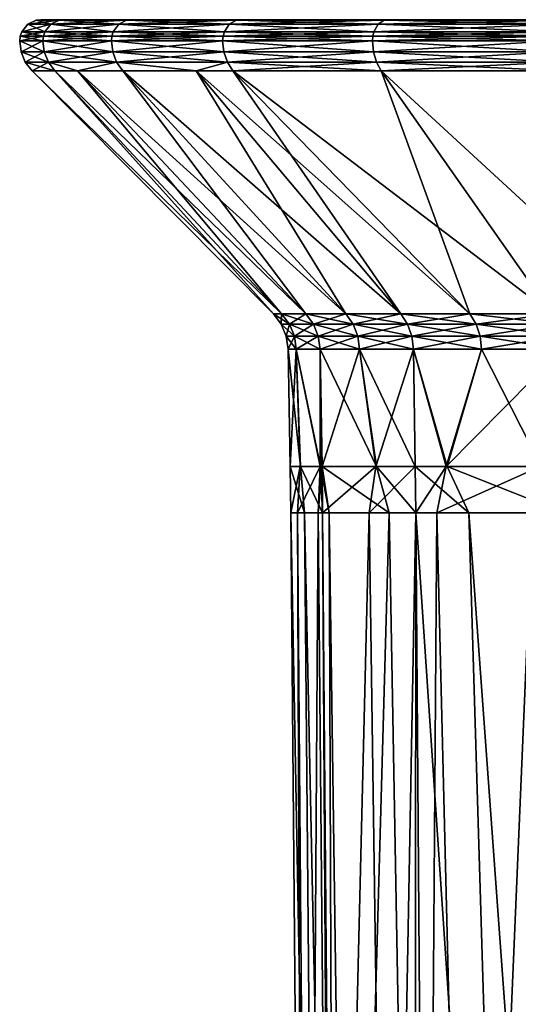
# Model space of a CAD drawing. Extents: x -0.027 to 0.168, y -0.162 to 0.122.
# Tile 252 of 256: x 0.111 to 0.123, y 0.099 to 0.122. Entities that reach past the tile are written whole.
import ezdxf

# ---------------------------------------------------------------- set-up
doc = ezdxf.new("R2010")
doc.units = 0
doc.layers.add('mesh', color=7, linetype='CONTINUOUS')

msp = doc.modelspace()

# ---------------------------------------------------------------- meshes
at = {"layer": 'mesh'}
mesh = msp.add_polyface(dxfattribs=at)
corners = [(0.112005, 0.121946, 0.087245), (0.112017, 0.122057, 0.087243), (0.113618, 0.121946, 0.092563), (0.111473, 0.122057, 0.081716), (0.11146, 0.121946, 0.081716), (0.112017, 0.122057, 0.076189), (0.112005, 0.121946, 0.076186), (0.113629, 0.122057, 0.070874), (0.113618, 0.121946, 0.070869), (0.112386, 0.122434, 0.08717), (0.112495, 0.122446, 0.087148), (0.113977, 0.122434, 0.092414), (0.11196, 0.122446, 0.081716), (0.111849, 0.122434, 0.081716), (0.112495, 0.122446, 0.076284), (0.112386, 0.122434, 0.076262), (0.11408, 0.122446, 0.07106), (0.113977, 0.122434, 0.071018), (0.112038, 0.121688, 0.087239), (0.111494, 0.121688, 0.081716), (0.112038, 0.121688, 0.076193), (0.113649, 0.121688, 0.070882), (0.112053, 0.122163, 0.087236), (0.113629, 0.122057, 0.092558), (0.11151, 0.122163, 0.081716), (0.112053, 0.122163, 0.076196), (0.113664, 0.122163, 0.070888), (0.11219, 0.122337, 0.087209), (0.113664, 0.122163, 0.092544), (0.111649, 0.122337, 0.081716), (0.11219, 0.122337, 0.076223), (0.113792, 0.122337, 0.070941), (0.113792, 0.122337, 0.092491)]
mesh.append_faces([[corners[k] for k in face] for face in [(0, 1, 2, 2), (0, 3, 1, 1), (4, 3, 0, 0), (4, 5, 3, 3), (6, 5, 4, 4), (6, 7, 5, 5), (8, 7, 6, 6), (9, 10, 11, 11), (9, 12, 10, 10), (13, 12, 9, 9), (13, 14, 12, 12), (15, 14, 13, 13), (15, 16, 14, 14), (17, 16, 15, 15), (18, 4, 0, 0), (19, 6, 4, 4), (20, 8, 6, 6), (21, 8, 20, 20), (1, 22, 23, 23), (1, 24, 22, 22), (3, 24, 1, 1), (3, 25, 24, 24), (5, 25, 3, 3), (5, 26, 25, 25), (7, 26, 5, 5), (22, 27, 28, 28), (22, 29, 27, 27), (24, 29, 22, 22), (24, 30, 29, 29), (25, 30, 24, 24), (25, 31, 30, 30), (26, 31, 25, 25), (27, 9, 32, 32), (27, 13, 9, 9), (29, 13, 27, 27), (29, 15, 13, 13), (30, 15, 29, 29), (30, 17, 15, 15), (31, 17, 30, 30)]])
mesh = msp.add_polyface(dxfattribs=at)
corners = [(0.124057, 0.121946, 0.105283), (0.119771, 0.122057, 0.101749), (0.124064, 0.122057, 0.105273), (0.119762, 0.121946, 0.101758), (0.116248, 0.122057, 0.097456), (0.119762, 0.121946, 0.061674), (0.124064, 0.122057, 0.058159), (0.119771, 0.122057, 0.061682), (0.124057, 0.121946, 0.058149), (0.119856, 0.121448, 0.101664), (0.119967, 0.121241, 0.101553), (0.116348, 0.121448, 0.097389), (0.124131, 0.121448, 0.105173), (0.124219, 0.121241, 0.105042), (0.119786, 0.121688, 0.101734), (0.124076, 0.121688, 0.105255), (0.116265, 0.121688, 0.097444), (0.119856, 0.121448, 0.061767), (0.119786, 0.121688, 0.061697), (0.116348, 0.121448, 0.066043), (0.124076, 0.121688, 0.058177), (0.124131, 0.121448, 0.058259), (0.116237, 0.121946, 0.097463), (0.139804, 0.122446, 0.081716), (0.11408, 0.122446, 0.092371), (0.112495, 0.122446, 0.087148), (0.112495, 0.122446, 0.076284), (0.11408, 0.122446, 0.07106), (0.11196, 0.122446, 0.081716), (0.119797, 0.122163, 0.101723), (0.124085, 0.122163, 0.105242), (0.116278, 0.122163, 0.097435), (0.124085, 0.122163, 0.05819), (0.119797, 0.122163, 0.061709), (0.119895, 0.122337, 0.101625), (0.124162, 0.122337, 0.105127), (0.116394, 0.122337, 0.097358), (0.124162, 0.122337, 0.058305), (0.119895, 0.122337, 0.061807), (0.120037, 0.122434, 0.101483), (0.124273, 0.122434, 0.10496), (0.11656, 0.122434, 0.097247), (0.120037, 0.122434, 0.061948), (0.116394, 0.122337, 0.066073), (0.124273, 0.122434, 0.058472)]
mesh.append_faces([[corners[k] for k in face] for face in [(0, 1, 2, 2), (3, 1, 0, 0), (3, 4, 1, 1), (5, 6, 7, 7), (8, 6, 5, 5), (9, 10, 11, 11), (12, 13, 9, 9), (12, 14, 15, 15), (9, 14, 12, 12), (9, 16, 14, 14), (17, 18, 19, 19), (17, 20, 18, 18), (21, 20, 17, 17), (15, 3, 0, 0), (14, 3, 15, 15), (14, 22, 3, 3), (18, 8, 5, 5), (20, 8, 18, 18), (23, 24, 25, 25), (23, 26, 27, 27), (23, 28, 26, 26), (2, 29, 30, 30), (1, 29, 2, 2), (1, 31, 29, 29), (7, 32, 33, 33), (6, 32, 7, 7), (30, 34, 35, 35), (29, 34, 30, 30), (29, 36, 34, 34), (33, 37, 38, 38), (32, 37, 33, 33), (35, 39, 40, 40), (34, 39, 35, 35), (34, 41, 39, 39), (36, 41, 34, 34), (38, 42, 43, 43), (38, 44, 42, 42), (37, 44, 38, 38), (23, 41, 24, 24)]])
mesh = msp.add_polyface(dxfattribs=at)
corners = [(0.126185, 0.115522, 0.063966), (0.126298, 0.11528, 0.064114), (0.128711, 0.11528, 0.062501), (0.123984, 0.115522, 0.065896), (0.124116, 0.11528, 0.066027), (0.126185, 0.115522, 0.099465), (0.124116, 0.11528, 0.097405), (0.123984, 0.115522, 0.097536), (0.126298, 0.11528, 0.099318), (0.128618, 0.115522, 0.101091), (0.124057, 0.121946, 0.105283), (0.124064, 0.122057, 0.105273), (0.128958, 0.121946, 0.107902), (0.124057, 0.121946, 0.058149), (0.128962, 0.122057, 0.055541), (0.124064, 0.122057, 0.058159), (0.128958, 0.121946, 0.055529), (0.129008, 0.121448, 0.055652), (0.124131, 0.121448, 0.058259), (0.125834, 0.121241, 0.057527), (0.124219, 0.121241, 0.05839), (0.124131, 0.121448, 0.105173), (0.125834, 0.121241, 0.105905), (0.124219, 0.121241, 0.105042), (0.129008, 0.121448, 0.10778), (0.129069, 0.121241, 0.107634), (0.124076, 0.121688, 0.105255), (0.12897, 0.121688, 0.055561), (0.124076, 0.121688, 0.058177), (0.12897, 0.121688, 0.107871), (0.128618, 0.115522, 0.06234), (0.112495, 0.122446, 0.087148), (0.11196, 0.122446, 0.081716), (0.139804, 0.122446, 0.081716), (0.124085, 0.122163, 0.105242), (0.128962, 0.122057, 0.107891), (0.128976, 0.122163, 0.055575), (0.124085, 0.122163, 0.05819), (0.124162, 0.122337, 0.105127), (0.128976, 0.122163, 0.107857), (0.12903, 0.122337, 0.055703), (0.124162, 0.122337, 0.058305), (0.124273, 0.122434, 0.10496), (0.12903, 0.122337, 0.107728), (0.129106, 0.122434, 0.055888), (0.124273, 0.122434, 0.058472), (0.129149, 0.122446, 0.055991), (0.120037, 0.122434, 0.101483), (0.120037, 0.122434, 0.061948), (0.11656, 0.122434, 0.066185)]
mesh.append_faces([[corners[k] for k in face] for face in [(0, 1, 2, 2), (3, 1, 0, 0), (3, 4, 1, 1), (5, 6, 7, 7), (5, 8, 6, 6), (9, 8, 5, 5), (10, 11, 12, 12), (13, 14, 15, 15), (16, 14, 13, 13), (17, 18, 19, 19), (18, 20, 19, 19), (21, 22, 23, 23), (24, 22, 21, 21), (24, 25, 22, 22), (21, 26, 24, 24), (18, 27, 28, 28), (17, 27, 18, 18), (26, 10, 29, 29), (28, 16, 13, 13), (27, 16, 28, 28), (5, 22, 9, 9), (5, 23, 22, 22), (7, 23, 5, 5), (30, 20, 0, 0), (30, 19, 20, 20), (31, 32, 33, 33), (11, 34, 35, 35), (15, 36, 37, 37), (14, 36, 15, 15), (34, 38, 39, 39), (37, 40, 41, 41), (36, 40, 37, 37), (38, 42, 43, 43), (41, 44, 45, 45), (40, 44, 41, 41), (44, 46, 45, 45), (33, 42, 47, 47), (33, 48, 45, 45), (33, 49, 48, 48)]])
mesh = msp.add_polyface(dxfattribs=at)
corners = [(0.116237, 0.121946, 0.097463), (0.116248, 0.122057, 0.097456), (0.119762, 0.121946, 0.101758), (0.113629, 0.122057, 0.092558), (0.113618, 0.121946, 0.092563), (0.112017, 0.122057, 0.087243), (0.113618, 0.121946, 0.070869), (0.116248, 0.122057, 0.065976), (0.113629, 0.122057, 0.070874), (0.116237, 0.121946, 0.065969), (0.119771, 0.122057, 0.061682), (0.119762, 0.121946, 0.061674), (0.113977, 0.122434, 0.092414), (0.112495, 0.122446, 0.087148), (0.11408, 0.122446, 0.092371), (0.116265, 0.121688, 0.097444), (0.113649, 0.121688, 0.09255), (0.112005, 0.121946, 0.087245), (0.113649, 0.121688, 0.070882), (0.116265, 0.121688, 0.065987), (0.119786, 0.121688, 0.061697), (0.116278, 0.122163, 0.097435), (0.119771, 0.122057, 0.101749), (0.113664, 0.122163, 0.092544), (0.112053, 0.122163, 0.087236), (0.116278, 0.122163, 0.065996), (0.113664, 0.122163, 0.070888), (0.119797, 0.122163, 0.061709), (0.116394, 0.122337, 0.097358), (0.119797, 0.122163, 0.101723), (0.113792, 0.122337, 0.092491), (0.11219, 0.122337, 0.087209), (0.116394, 0.122337, 0.066073), (0.113792, 0.122337, 0.070941), (0.119895, 0.122337, 0.061807), (0.11656, 0.122434, 0.097247), (0.112386, 0.122434, 0.08717), (0.11656, 0.122434, 0.066185), (0.113977, 0.122434, 0.071018), (0.120037, 0.122434, 0.061948), (0.11408, 0.122446, 0.07106)]
mesh.append_faces([[corners[k] for k in face] for face in [(0, 1, 2, 2), (0, 3, 1, 1), (4, 3, 0, 0), (4, 5, 3, 3), (6, 7, 8, 8), (9, 7, 6, 6), (9, 10, 7, 7), (11, 10, 9, 9), (12, 13, 14, 14), (15, 4, 0, 0), (16, 17, 4, 4), (18, 9, 6, 6), (19, 9, 18, 18), (19, 11, 9, 9), (20, 11, 19, 19), (1, 21, 22, 22), (1, 23, 21, 21), (3, 23, 1, 1), (3, 24, 23, 23), (8, 25, 26, 26), (7, 25, 8, 8), (7, 27, 25, 25), (10, 27, 7, 7), (21, 28, 29, 29), (21, 30, 28, 28), (23, 30, 21, 21), (23, 31, 30, 30), (26, 32, 33, 33), (25, 32, 26, 26), (25, 34, 32, 32), (27, 34, 25, 25), (28, 12, 35, 35), (30, 12, 28, 28), (30, 36, 12, 12), (33, 37, 38, 38), (32, 37, 33, 33), (32, 39, 37, 37), (12, 14, 35, 35), (38, 37, 40, 40)]])
mesh = msp.add_polyface(dxfattribs=at)
corners = [(0.128618, 0.115522, 0.06234), (0.131314, 0.11528, 0.061218), (0.131243, 0.115522, 0.061046), (0.128711, 0.11528, 0.062501), (0.126185, 0.115522, 0.063966), (0.128618, 0.115522, 0.101091), (0.128711, 0.11528, 0.10093), (0.126298, 0.11528, 0.099318), (0.131243, 0.115522, 0.102386), (0.131314, 0.11528, 0.102214), (0.128958, 0.121946, 0.107902), (0.128962, 0.122057, 0.107891), (0.134275, 0.121946, 0.109515), (0.124064, 0.122057, 0.105273), (0.128958, 0.121946, 0.055529), (0.134277, 0.122057, 0.053929), (0.128962, 0.122057, 0.055541), (0.134275, 0.121946, 0.053916), (0.129106, 0.122434, 0.055888), (0.134372, 0.122446, 0.054407), (0.129149, 0.122446, 0.055991), (0.129008, 0.121448, 0.055652), (0.129069, 0.121241, 0.055798), (0.132578, 0.121241, 0.054733), (0.125834, 0.121241, 0.057527), (0.132578, 0.121241, 0.108699), (0.129069, 0.121241, 0.107634), (0.129008, 0.121448, 0.10778), (0.124076, 0.121688, 0.105255), (0.12897, 0.121688, 0.107871), (0.134281, 0.121688, 0.05395), (0.12897, 0.121688, 0.055561), (0.134281, 0.121688, 0.109482), (0.124057, 0.121946, 0.105283), (0.125834, 0.121241, 0.105905), (0.134014, 0.115522, 0.060105), (0.128976, 0.122163, 0.107857), (0.134277, 0.122057, 0.109503), (0.124085, 0.122163, 0.105242), (0.134284, 0.122163, 0.053965), (0.128976, 0.122163, 0.055575), (0.124162, 0.122337, 0.105127), (0.12903, 0.122337, 0.107728), (0.134311, 0.122337, 0.054101), (0.12903, 0.122337, 0.055703), (0.124273, 0.122434, 0.10496), (0.129106, 0.122434, 0.107543), (0.13435, 0.122434, 0.054298), (0.129149, 0.122446, 0.10744), (0.139804, 0.122446, 0.081716), (0.120037, 0.122434, 0.101483), (0.11656, 0.122434, 0.097247), (0.11408, 0.122446, 0.07106), (0.11656, 0.122434, 0.066185)]
mesh.append_faces([[corners[k] for k in face] for face in [(0, 1, 2, 2), (0, 3, 1, 1), (4, 3, 0, 0), (5, 6, 7, 7), (8, 6, 5, 5), (8, 9, 6, 6), (10, 11, 12, 12), (10, 13, 11, 11), (14, 15, 16, 16), (17, 15, 14, 14), (18, 19, 20, 20), (21, 22, 23, 23), (24, 22, 21, 21), (25, 26, 27, 27), (27, 28, 29, 29), (21, 30, 31, 31), (29, 10, 32, 32), (29, 33, 10, 10), (31, 17, 14, 14), (30, 17, 31, 31), (8, 26, 25, 25), (5, 26, 8, 8), (5, 34, 26, 26), (2, 24, 0, 0), (2, 22, 24, 24), (35, 22, 2, 2), (35, 23, 22, 22), (11, 36, 37, 37), (11, 38, 36, 36), (16, 39, 40, 40), (15, 39, 16, 16), (36, 41, 42, 42), (40, 43, 44, 44), (42, 45, 46, 46), (44, 47, 18, 18), (46, 45, 48, 48), (49, 48, 45, 45), (50, 51, 49, 49), (52, 53, 49, 49)]])
mesh = msp.add_polyface(dxfattribs=at)
corners = [(0.113741, 0.121448, 0.07092), (0.112135, 0.121448, 0.076212), (0.112822, 0.121241, 0.07449), (0.116348, 0.121448, 0.066043), (0.115615, 0.121241, 0.067746), (0.116479, 0.121241, 0.06613), (0.113886, 0.121241, 0.07098), (0.113741, 0.121448, 0.092512), (0.116348, 0.121448, 0.097389), (0.115615, 0.121241, 0.095686), (0.11229, 0.121241, 0.076243), (0.111751, 0.121241, 0.081716), (0.111593, 0.121448, 0.081716), (0.11229, 0.121241, 0.087189), (0.112135, 0.121448, 0.08722), (0.112822, 0.121241, 0.088942), (0.113886, 0.121241, 0.092451), (0.116479, 0.121241, 0.097302), (0.119967, 0.121241, 0.101553), (0.116265, 0.121688, 0.097444), (0.119856, 0.121448, 0.101664), (0.113649, 0.121688, 0.09255), (0.112038, 0.121688, 0.087239), (0.111494, 0.121688, 0.081716), (0.112038, 0.121688, 0.076193), (0.113649, 0.121688, 0.070882), (0.116265, 0.121688, 0.065987), (0.119786, 0.121688, 0.061697), (0.116237, 0.121946, 0.097463), (0.119786, 0.121688, 0.101734), (0.113618, 0.121946, 0.092563), (0.112005, 0.121946, 0.087245), (0.11146, 0.121946, 0.081716), (0.112005, 0.121946, 0.076186), (0.119135, 0.115522, 0.073154), (0.120429, 0.115522, 0.070529), (0.122055, 0.115522, 0.068096)]
mesh.append_faces([[corners[k] for k in face] for face in [(0, 1, 2, 2), (3, 4, 5, 5), (0, 4, 3, 3), (0, 6, 4, 4), (2, 6, 0, 0), (7, 8, 9, 9), (1, 10, 2, 2), (1, 11, 10, 10), (12, 11, 1, 1), (12, 13, 11, 11), (14, 13, 12, 12), (14, 15, 13, 13), (7, 15, 14, 14), (7, 16, 15, 15), (9, 16, 7, 7), (8, 17, 9, 9), (8, 18, 17, 17), (8, 19, 20, 20), (8, 21, 19, 19), (7, 21, 8, 8), (7, 22, 21, 21), (14, 22, 7, 7), (14, 23, 22, 22), (12, 23, 14, 14), (12, 24, 23, 23), (1, 24, 12, 12), (1, 25, 24, 24), (0, 25, 1, 1), (0, 26, 25, 25), (3, 26, 0, 0), (3, 27, 26, 26), (19, 28, 29, 29), (21, 30, 19, 19), (22, 31, 21, 21), (23, 32, 22, 22), (24, 33, 23, 23), (34, 6, 2, 2), (35, 4, 6, 6), (36, 5, 4, 4)]])
mesh = msp.add_polyface(dxfattribs=at)
corners = [(0.118373, 0.11528, 0.075973), (0.119416, 0.114999, 0.073271), (0.119306, 0.11528, 0.073225), (0.117807, 0.11528, 0.07882), (0.118488, 0.114999, 0.076004), (0.119306, 0.11528, 0.090206), (0.118488, 0.114999, 0.087428), (0.118373, 0.11528, 0.087458), (0.12059, 0.11528, 0.092809), (0.119416, 0.114999, 0.090161), (0.122202, 0.11528, 0.095223), (0.120692, 0.114999, 0.09275), (0.124116, 0.11528, 0.097405), (0.122296, 0.114999, 0.09515), (0.122055, 0.115522, 0.068096), (0.124116, 0.11528, 0.066027), (0.123984, 0.115522, 0.065896), (0.122202, 0.11528, 0.068209), (0.120429, 0.115522, 0.070529), (0.12059, 0.11528, 0.070622), (0.119135, 0.115522, 0.073154), (0.118194, 0.115522, 0.075925), (0.117623, 0.115522, 0.078796), (0.119135, 0.115522, 0.090278), (0.118194, 0.115522, 0.087506), (0.120429, 0.115522, 0.092902), (0.122055, 0.115522, 0.095336), (0.123984, 0.115522, 0.097536), (0.124131, 0.121448, 0.058259), (0.119967, 0.121241, 0.061879), (0.124219, 0.121241, 0.05839), (0.119856, 0.121448, 0.061767), (0.116479, 0.121241, 0.06613), (0.116348, 0.121448, 0.066043), (0.119856, 0.121448, 0.101664), (0.124219, 0.121241, 0.105042), (0.119967, 0.121241, 0.101553), (0.116479, 0.121241, 0.097302), (0.115615, 0.121241, 0.095686), (0.113886, 0.121241, 0.07098), (0.115615, 0.121241, 0.067746), (0.126185, 0.115522, 0.063966)]
mesh.append_faces([[corners[k] for k in face] for face in [(0, 1, 2, 2), (3, 4, 0, 0), (5, 6, 7, 7), (8, 9, 5, 5), (10, 11, 8, 8), (12, 13, 10, 10), (14, 15, 16, 16), (14, 17, 15, 15), (18, 17, 14, 14), (18, 19, 17, 17), (20, 19, 18, 18), (20, 2, 19, 19), (21, 2, 20, 20), (21, 0, 2, 2), (22, 0, 21, 21), (23, 7, 24, 24), (23, 5, 7, 7), (25, 5, 23, 23), (25, 8, 5, 5), (26, 8, 25, 25), (26, 10, 8, 8), (27, 10, 26, 26), (27, 12, 10, 10), (28, 29, 30, 30), (31, 29, 28, 28), (31, 32, 29, 29), (33, 32, 31, 31), (34, 35, 36, 36), (27, 36, 35, 35), (26, 36, 27, 27), (26, 37, 36, 36), (25, 37, 26, 26), (23, 38, 25, 25), (18, 39, 20, 20), (14, 40, 18, 18), (16, 32, 14, 14), (16, 29, 32, 32), (41, 29, 16, 16), (41, 30, 29, 29)]])
mesh = msp.add_polyface(dxfattribs=at)
corners = [(0.117828, 0.111937, 0.081716), (0.118163, 0.110842, 0.079278), (0.118067, 0.111937, 0.079901), (0.117842, 0.110842, 0.081716), (0.118062, 0.111937, 0.08349), (0.118002, 0.110842, 0.082928), (0.117736, 0.114999, 0.081716), (0.117968, 0.114697, 0.078841), (0.117925, 0.114999, 0.078835), (0.11778, 0.114697, 0.081716), (0.117925, 0.114999, 0.084596), (0.117968, 0.114697, 0.084591), (0.118488, 0.114999, 0.087428), (0.117617, 0.11528, 0.081716), (0.117807, 0.11528, 0.07882), (0.117807, 0.11528, 0.084612), (0.118373, 0.11528, 0.087458), (0.117623, 0.115522, 0.078796), (0.118373, 0.11528, 0.075973), (0.117431, 0.115522, 0.081716), (0.117623, 0.115522, 0.084636), (0.118194, 0.115522, 0.087506), (0.120429, 0.115522, 0.092902), (0.115615, 0.121241, 0.095686), (0.116479, 0.121241, 0.097302), (0.119135, 0.115522, 0.090278), (0.113886, 0.121241, 0.092451), (0.112822, 0.121241, 0.088942), (0.11229, 0.121241, 0.087189), (0.111751, 0.121241, 0.081716), (0.11229, 0.121241, 0.076243), (0.118194, 0.115522, 0.075925), (0.112822, 0.121241, 0.07449), (0.119135, 0.115522, 0.073154)]
mesh.append_faces([[corners[k] for k in face] for face in [(0, 1, 2, 2), (0, 3, 1, 1), (4, 3, 0, 0), (4, 5, 3, 3), (6, 7, 8, 8), (6, 9, 7, 7), (10, 9, 6, 6), (10, 11, 9, 9), (12, 11, 10, 10), (13, 8, 14, 14), (13, 6, 8, 8), (15, 6, 13, 13), (15, 10, 6, 6), (16, 10, 15, 15), (17, 14, 18, 18), (19, 14, 17, 17), (19, 13, 14, 14), (20, 13, 19, 19), (20, 15, 13, 13), (21, 15, 20, 20), (21, 16, 15, 15), (22, 23, 24, 24), (25, 26, 23, 23), (21, 26, 25, 25), (21, 27, 26, 26), (20, 27, 21, 21), (20, 28, 27, 27), (19, 28, 20, 20), (19, 29, 28, 28), (17, 29, 19, 19), (17, 30, 29, 29), (31, 30, 17, 17), (31, 32, 30, 30), (33, 32, 31, 31), (9, 2, 7, 7), (9, 0, 2, 2), (11, 0, 9, 9), (11, 4, 0, 0)]])
mesh = msp.add_polyface(dxfattribs=at)
corners = [(0.118577, 0.111937, 0.076028), (0.12016, 0.110842, 0.072242), (0.119858, 0.111937, 0.072935), (0.118747, 0.110842, 0.075652), (0.118541, 0.111937, 0.076303), (0.11859, 0.110842, 0.076032), (0.118067, 0.111937, 0.079901), (0.118163, 0.110842, 0.079278), (0.118535, 0.111937, 0.087089), (0.118002, 0.110842, 0.082928), (0.118062, 0.111937, 0.08349), (0.118483, 0.110842, 0.086589), (0.118577, 0.111937, 0.087404), (0.11859, 0.110842, 0.0874), (0.119843, 0.111937, 0.09046), (0.119687, 0.110842, 0.090047), (0.120772, 0.111937, 0.092704), (0.119416, 0.114999, 0.073271), (0.119456, 0.114697, 0.073287), (0.120731, 0.114697, 0.070704), (0.118488, 0.114999, 0.076004), (0.11853, 0.114697, 0.076015), (0.117925, 0.114999, 0.078835), (0.117968, 0.114697, 0.078841), (0.118488, 0.114999, 0.087428), (0.11853, 0.114697, 0.087416), (0.117968, 0.114697, 0.084591), (0.119416, 0.114999, 0.090161), (0.119456, 0.114697, 0.090144), (0.120692, 0.114999, 0.09275), (0.119306, 0.11528, 0.073225), (0.120692, 0.114999, 0.070682), (0.118373, 0.11528, 0.075973), (0.117807, 0.11528, 0.07882), (0.118373, 0.11528, 0.087458), (0.117925, 0.114999, 0.084596), (0.119306, 0.11528, 0.090206), (0.12059, 0.11528, 0.092809), (0.120731, 0.114697, 0.092728)]
mesh.append_faces([[corners[k] for k in face] for face in [(0, 1, 2, 2), (0, 3, 1, 1), (4, 3, 0, 0), (4, 5, 3, 3), (6, 5, 4, 4), (6, 7, 5, 5), (8, 9, 10, 10), (8, 11, 9, 9), (12, 11, 8, 8), (12, 13, 11, 11), (14, 13, 12, 12), (14, 15, 13, 13), (16, 15, 14, 14), (17, 18, 19, 19), (20, 18, 17, 17), (20, 21, 18, 18), (22, 21, 20, 20), (22, 23, 21, 21), (24, 25, 26, 26), (27, 25, 24, 24), (27, 28, 25, 25), (29, 28, 27, 27), (30, 17, 31, 31), (32, 20, 17, 17), (33, 22, 20, 20), (34, 24, 35, 35), (36, 27, 24, 24), (37, 29, 27, 27), (25, 8, 26, 26), (25, 12, 8, 8), (28, 12, 25, 25), (28, 14, 12, 12), (38, 14, 28, 28), (23, 4, 21, 21), (23, 6, 4, 4), (8, 10, 26, 26), (21, 2, 18, 18), (21, 0, 2, 2), (4, 0, 21, 21)]])
mesh = msp.add_polyface(dxfattribs=at)
corners = [(0.120772, 0.111937, 0.070728), (0.122032, 0.110842, 0.069109), (0.121523, 0.111937, 0.06975), (0.120784, 0.110842, 0.070735), (0.119858, 0.111937, 0.072935), (0.12016, 0.110842, 0.072242), (0.120772, 0.111937, 0.092704), (0.120784, 0.110842, 0.092697), (0.119687, 0.110842, 0.090047), (0.121498, 0.111937, 0.093649), (0.12128, 0.110842, 0.093343), (0.123709, 0.111937, 0.096531), (0.123528, 0.110842, 0.096272), (0.122296, 0.114999, 0.068281), (0.124231, 0.114697, 0.066142), (0.1242, 0.114999, 0.066111), (0.122331, 0.114697, 0.068308), (0.120692, 0.114999, 0.070682), (0.120731, 0.114697, 0.070704), (0.119416, 0.114999, 0.073271), (0.120692, 0.114999, 0.09275), (0.120731, 0.114697, 0.092728), (0.119456, 0.114697, 0.090144), (0.122296, 0.114999, 0.09515), (0.122331, 0.114697, 0.095123), (0.1242, 0.114999, 0.097321), (0.124231, 0.114697, 0.097289), (0.122202, 0.11528, 0.068209), (0.124116, 0.11528, 0.066027), (0.12059, 0.11528, 0.070622), (0.119306, 0.11528, 0.073225), (0.122202, 0.11528, 0.095223), (0.124116, 0.11528, 0.097405), (0.119843, 0.111937, 0.09046), (0.123733, 0.111937, 0.066869), (0.119456, 0.114697, 0.073287), (0.124277, 0.110842, 0.066184)]
mesh.append_faces([[corners[k] for k in face] for face in [(0, 1, 2, 2), (0, 3, 1, 1), (4, 3, 0, 0), (4, 5, 3, 3), (6, 7, 8, 8), (9, 7, 6, 6), (9, 10, 7, 7), (11, 10, 9, 9), (11, 12, 10, 10), (13, 14, 15, 15), (13, 16, 14, 14), (17, 16, 13, 13), (17, 18, 16, 16), (19, 18, 17, 17), (20, 21, 22, 22), (23, 21, 20, 20), (23, 24, 21, 21), (25, 24, 23, 23), (25, 26, 24, 24), (27, 15, 28, 28), (27, 13, 15, 15), (29, 13, 27, 27), (29, 17, 13, 13), (30, 17, 29, 29), (31, 23, 20, 20), (32, 25, 23, 23), (9, 26, 11, 11), (9, 24, 26, 26), (21, 24, 9, 9), (21, 6, 33, 33), (9, 6, 21, 21), (16, 34, 14, 14), (16, 2, 34, 34), (18, 2, 16, 16), (18, 0, 2, 2), (35, 0, 18, 18), (35, 4, 0, 0), (2, 36, 34, 34), (2, 1, 36, 36)]])
mesh = msp.add_polyface(dxfattribs=at)
corners = [(0.121038, 0.077287, 0.092551), (0.12128, 0.110842, 0.093343), (0.1221, 0.077287, 0.093934), (0.120165, 0.077287, 0.090443), (0.120784, 0.110842, 0.092697), (0.118873, 0.077287, 0.087324), (0.119687, 0.110842, 0.090047), (0.118788, 0.077287, 0.086679), (0.11859, 0.110842, 0.0874), (0.118262, 0.077287, 0.08268), (0.118483, 0.110842, 0.086589), (0.118135, 0.077287, 0.081716), (0.118002, 0.110842, 0.082928), (0.118465, 0.077287, 0.079205), (0.117842, 0.110842, 0.081716), (0.118873, 0.077287, 0.076107), (0.118163, 0.110842, 0.079278), (0.12016, 0.110842, 0.072242), (0.119215, 0.077287, 0.075281), (0.120759, 0.077287, 0.071555), (0.118747, 0.110842, 0.075652), (0.122032, 0.110842, 0.069109), (0.123045, 0.077287, 0.068266), (0.124482, 0.077287, 0.066393), (0.120784, 0.110842, 0.070735), (0.121038, 0.077287, 0.070881), (0.126547, 0.089796, 0.098716), (0.127429, 0.085065, 0.098551), (0.126385, 0.084002, 0.098514), (0.126716, 0.092254, 0.098991), (0.126947, 0.092374, 0.099061), (0.126895, 0.092204, 0.09902), (0.126763, 0.09177, 0.098916), (0.126399, 0.09235, 0.09889), (0.126552, 0.092301, 0.098955), (0.126213, 0.089808, 0.09865), (0.126286, 0.092389, 0.098817), (0.12617, 0.092026, 0.098724), (0.127136, 0.085169, 0.064065), (0.127029, 0.085193, 0.064129), (0.126861, 0.084135, 0.064262), (0.127787, 0.087694, 0.063589), (0.127242, 0.086533, 0.06396), (0.127315, 0.084479, 0.281034), (0.12736, 0.084398, 0.281541), (0.12721, 0.083846, 0.280953), (0.125738, 0.084055, 0.098277), (0.124482, 0.077287, 0.097039), (0.125909, 0.089822, 0.098486), (0.124275, 0.110842, 0.097246), (0.123528, 0.110842, 0.096272), (0.124277, 0.110842, 0.066184), (0.127327, 0.084075, 0.098516), (0.126314, 0.089804, 0.098689), (0.12608, 0.089813, 0.0986), (0.125712, 0.078158, 0.098162), (0.127257, 0.082544, 0.064134), (0.127282, 0.08514, 0.064006)]
mesh.append_faces([[corners[k] for k in face] for face in [(0, 1, 2, 2), (3, 4, 0, 0), (5, 6, 3, 3), (7, 8, 5, 5), (9, 10, 7, 7), (11, 12, 9, 9), (13, 14, 11, 11), (15, 16, 13, 13), (17, 18, 19, 19), (20, 15, 18, 18), (21, 22, 23, 23), (24, 25, 22, 22), (26, 27, 28, 28), (29, 30, 31, 31), (32, 29, 31, 31), (33, 34, 35, 35), (36, 33, 37, 37), (38, 39, 40, 40), (41, 39, 38, 38), (41, 42, 39, 39), (43, 44, 45, 45), (46, 47, 48, 48), (47, 49, 48, 48), (2, 50, 47, 47), (51, 40, 39, 39), (51, 23, 40, 40), (28, 27, 52, 52), (34, 53, 35, 35), (32, 26, 53, 53), (32, 53, 29, 29), (33, 35, 54, 54), (37, 54, 48, 48), (37, 33, 54, 54), (34, 29, 53, 53), (53, 26, 28, 28), (54, 46, 48, 48), (35, 55, 54, 54), (56, 57, 38, 38)]])
mesh = msp.add_polyface(dxfattribs=at)
corners = [(0.124275, 0.110842, 0.097246), (0.12617, 0.092026, 0.098724), (0.125909, 0.089822, 0.098486), (0.126286, 0.092389, 0.098817), (0.126825, 0.094078, 0.099251), (0.1221, 0.077287, 0.093934), (0.12128, 0.110842, 0.093343), (0.123528, 0.110842, 0.096272), (0.121038, 0.077287, 0.092551), (0.120784, 0.110842, 0.092697), (0.120165, 0.077287, 0.090443), (0.119687, 0.110842, 0.090047), (0.118873, 0.077287, 0.087324), (0.11859, 0.110842, 0.0874), (0.118788, 0.077287, 0.086679), (0.118483, 0.110842, 0.086589), (0.118262, 0.077287, 0.08268), (0.118002, 0.110842, 0.082928), (0.118135, 0.077287, 0.081716), (0.117842, 0.110842, 0.081716), (0.118465, 0.077287, 0.079205), (0.118163, 0.110842, 0.079278), (0.12016, 0.110842, 0.072242), (0.120759, 0.077287, 0.071555), (0.120784, 0.110842, 0.070735), (0.118747, 0.110842, 0.075652), (0.119215, 0.077287, 0.075281), (0.11859, 0.110842, 0.076032), (0.118873, 0.077287, 0.076107), (0.123045, 0.077287, 0.068266), (0.122032, 0.110842, 0.069109), (0.121038, 0.077287, 0.070881), (0.126716, 0.092254, 0.098991), (0.12737, 0.093763, 0.099395), (0.126947, 0.092374, 0.099061), (0.127577, 0.094502, 0.099632), (0.127744, 0.094413, 0.099645), (0.126399, 0.09235, 0.09889), (0.127424, 0.094585, 0.099614), (0.126552, 0.092301, 0.098955), (0.12878, 0.096511, 0.100497), (0.127188, 0.094738, 0.099512), (0.127748, 0.095756, 0.099916), (0.126222, 0.110842, 0.09874), (0.12858, 0.096718, 0.100433), (0.124277, 0.110842, 0.066184), (0.128806, 0.090052, 0.062925), (0.128916, 0.090242, 0.062856), (0.127933, 0.088546, 0.06347), (0.127662, 0.087755, 0.063662), (0.127242, 0.086533, 0.06396), (0.127029, 0.085193, 0.064129), (0.124482, 0.077287, 0.097039), (0.124482, 0.077287, 0.066393)]
mesh.append_faces([[corners[k] for k in face] for face in [(0, 1, 2, 2), (0, 3, 1, 1), (4, 3, 0, 0), (5, 6, 7, 7), (8, 9, 6, 6), (10, 11, 9, 9), (12, 13, 11, 11), (14, 15, 13, 13), (16, 17, 15, 15), (18, 19, 17, 17), (20, 21, 19, 19), (22, 23, 24, 24), (25, 26, 22, 22), (27, 28, 25, 25), (27, 21, 28, 28), (24, 29, 30, 30), (23, 31, 24, 24), (32, 33, 34, 34), (35, 33, 32, 32), (35, 36, 33, 33), (3, 4, 37, 37), (38, 32, 39, 39), (38, 35, 32, 32), (40, 35, 38, 38), (0, 41, 4, 4), (0, 42, 41, 41), (43, 44, 42, 42), (45, 46, 47, 47), (48, 46, 45, 45), (45, 49, 48, 48), (45, 50, 49, 49), (51, 50, 45, 45), (52, 7, 0, 0), (30, 53, 45, 45), (4, 41, 37, 37), (41, 39, 37, 37), (41, 38, 39, 39), (44, 38, 41, 41)]])

doc.saveas('drawing.dxf')
